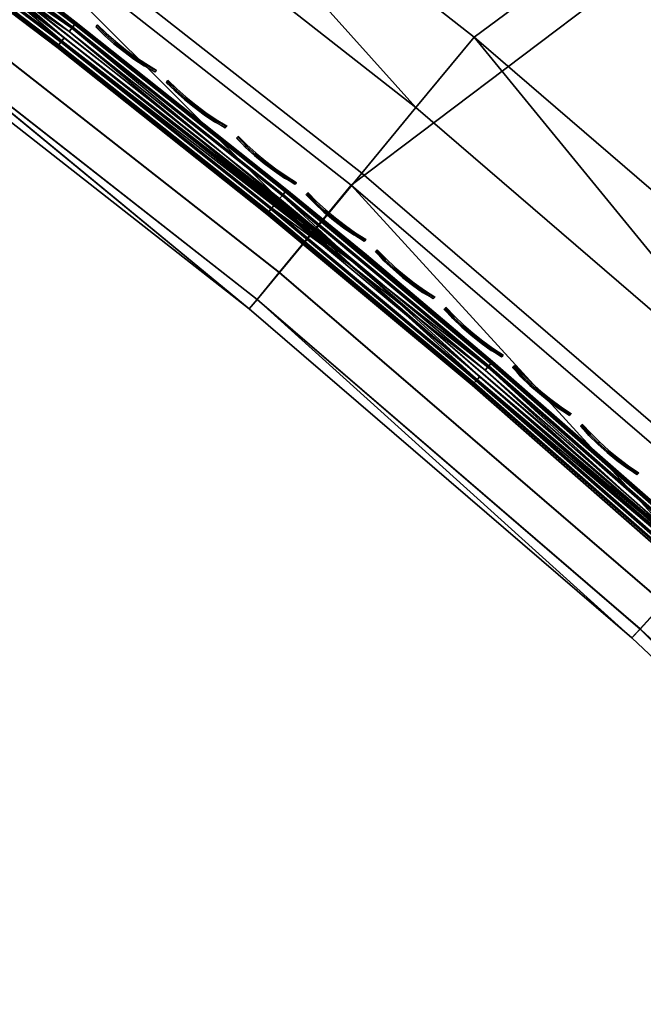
# Model space of a CAD drawing. Header units: inches. Extents: x 0 to 44.3, y -38.2 to 0.
# Tile 178 of 256: x 21.3 to 23.3, y -38.1 to -35. Entities that reach past the tile are written whole.
import ezdxf

# ---------------------------------------------------------------- set-up
doc = ezdxf.new("R2010")
doc.units = ezdxf.units.IN
doc.header["$LTSCALE"] = 0.03937
doc.header["$MEASUREMENT"] = 0
for name, color, linetype in [('A-FURN-3-ST', 151, 'Continuous'), ('A-FURN-3-ST-SEAM', 250, 'Continuous'), ('A-FURN-3-STITCH', 15, 'Continuous')]:
    doc.layers.add(name, color=color, linetype=linetype)

msp = doc.modelspace()

# ---------------------------------------------------------------- meshes
at = {"layer": 'A-FURN-3-ST'}
mesh = msp.add_polyface(dxfattribs=at)
corners = [(24.8999, -37.7486, 17.7281), (24.9518, -37.7461, 17.6705), (25.0651, -37.6328, 17.7562), (25.0215, -37.6268, 17.8203), (25.188, -37.5099, 17.809), (25.1536, -37.4946, 17.8771), (25.3007, -37.3669, 17.875), (25.3244, -37.3906, 17.75), (25.2072, -37.5079, 17.7337), (25.0944, -37.6206, 17.6853), (24.9905, -37.7245, 17.6067), (25.1311, -37.4805, 17.9069), (25.236, -37.3022, 17.9665), (25.036, -37.4039, 17.9727), (25.1477, -37.2138, 18), (24.9961, -37.3658, 17.9789), (24.8911, -37.5492, 17.9104), (24.8505, -37.5119, 17.9162), (24.7576, -37.683, 17.8093), (24.7162, -37.6466, 17.8146), (24.8697, -37.7423, 17.7534), (24.995, -37.6168, 17.8484), (23.9649, -36.0993, 18), (40.3153, -22.0461, 18), (22.7329, -35.0396, 18), (21.4541, -34.0368, 18), (20.131, -33.0931, 18), (18.7666, -32.2104, 18), (17.3635, -31.3905, 18), (15.9246, -30.6351, 18), (37.1996, -19.178, 18), (35.5644, -17.8323, 18), (33.8805, -16.548, 18), (24.8994, -37.8156, 17.501), (24.8247, -37.8903, 17.3722), (40.7396, -21.6219, 5), (23.5607, -36.5427, 5), (22.3496, -35.5012, 5), (21.0925, -34.5156, 5), (19.792, -33.5881, 5), (18.4507, -32.7205, 5), (17.0715, -31.9147, 5)]
mesh.append_faces([[corners[k] for k in face] for face in [(0, 1, 2, 3), (3, 2, 4, 5), (5, 4, 6), (6, 4, 7), (7, 4, 8), (8, 4, 9), (9, 4, 2), (9, 2, 10), (5, 6, 11), (11, 6, 12), (11, 12, 13), (13, 12, 14), (13, 14, 15), (13, 15, 16), (16, 15, 17), (16, 17, 18), (18, 17, 19), (20, 0, 3, 21), (21, 3, 5, 11), (18, 20, 21, 16), (16, 21, 11, 13), (22, 15, 14), (22, 23, 24), (24, 23, 25), (25, 23, 26), (26, 23, 27), (27, 23, 28), (29, 30, 31), (29, 31, 32), (8, 9, 7), (7, 9, 10), (7, 10, 33), (33, 34, 7), (35, 36, 37), (35, 37, 38), (38, 39, 35), (35, 39, 40), (35, 40, 41)]])
mesh = msp.add_polyface(dxfattribs=at)
corners = [(25.3244, -37.3906, 17.75), (40.4921, -22.2229, 17.75), (25.3007, -37.3669, 17.875), (40.4684, -22.1992, 17.875), (25.236, -37.3022, 17.9665), (40.4037, -22.1345, 17.9665), (25.1477, -37.2138, 18), (40.3153, -22.0461, 18), (40.4669, -21.8943, 17.9788), (40.5051, -21.9341, 17.9728), (40.5819, -22.0294, 17.9071), (40.596, -22.0519, 17.8773), (40.6114, -22.0864, 17.8092), (40.6094, -22.1057, 17.7337), (40.65, -21.7889, 17.9106), (40.6127, -21.7482, 17.9162), (40.7181, -21.8932, 17.8487), (24.7234, -37.6381, 5), (40.7396, -21.6219, 5), (24.8118, -37.7265, 5.0335), (40.828, -21.7103, 5.0335), (24.8765, -37.7912, 5.125), (40.8927, -21.775, 5.125), (24.9002, -37.8149, 5.25), (40.9164, -21.7987, 5.25), (23.9649, -36.0993, 18), (17.3635, -31.3905, 18), (38.784, -20.5833, 18), (37.1996, -19.178, 18), (41.0931, -21.6219, 16.9), (24.7234, -37.9916, 16.9), (24.7234, -37.9916, 5.5), (41.0931, -21.6219, 5.5), (40.7221, -21.9929, 17.6853), (23.5607, -36.5427, 5), (17.0715, -31.9147, 5), (37.591, -18.7232, 5), (39.1921, -20.1434, 5), (15.6572, -31.1722, 5), (35.9385, -17.3632, 5)]
mesh.append_faces([[corners[k] for k in face] for face in [(0, 1, 2), (2, 1, 3), (2, 3, 4), (4, 3, 5), (4, 5, 6), (6, 5, 7), (8, 7, 9), (9, 7, 5), (9, 5, 10), (10, 5, 3), (10, 3, 11), (11, 3, 12), (13, 12, 1), (1, 12, 3), (14, 15, 9), (9, 15, 8), (14, 9, 10, 16), (17, 18, 19), (19, 18, 20), (19, 20, 21), (21, 20, 22), (21, 22, 23), (23, 22, 24), (6, 7, 25), (26, 7, 27), (26, 27, 28), (0, 29, 1), (0, 30, 29), (30, 31, 29), (29, 31, 32), (32, 31, 23), (32, 23, 24), (1, 33, 13), (17, 34, 18), (35, 36, 37), (35, 37, 18), (38, 39, 36)]])
mesh = msp.add_polyface(dxfattribs=at)
corners = [(22.3496, -35.5012, 5), (23.4324, -36.6847, 5.0381), (22.2279, -35.6488, 5.0381), (21.0925, -34.5156, 5), (20.9776, -34.6687, 5.0381), (19.792, -33.5881, 5), (19.6842, -33.7463, 5.0381), (19.5102, -34.0012, 5.5), (19.5318, -33.9698, 5.3087), (20.7921, -34.9153, 5.5), (20.8151, -34.885, 5.3087), (22.0312, -35.8867, 5.5), (22.0556, -35.8575, 5.3087), (23.225, -36.9133, 5.5), (22.1247, -35.774, 5.1464), (20.8803, -34.7984, 5.1464), (19.5929, -33.8803, 5.1464), (22.0312, -35.8867, 16.9), (20.7921, -34.9153, 16.9), (19.5102, -34.0012, 16.9), (23.9649, -36.0993, 18), (22.7329, -35.0396, 18), (23.7738, -36.3103, 17.9625), (22.5516, -35.2591, 17.9625), (22.3826, -35.4636, 17.8526), (23.5956, -36.5068, 17.8526), (22.2374, -35.6392, 17.6778), (23.4425, -36.6756, 17.6778), (23.225, -36.9133, 16.9), (22.0556, -35.8582, 17.1847), (20.815, -34.8857, 17.1847), (19.5317, -33.9704, 17.1847), (21.4541, -34.0368, 18), (21.283, -34.2644, 17.9625), (21.1236, -34.4765, 17.8526), (20.9866, -34.6585, 17.6778), (20.8814, -34.7981, 17.45), (22.1259, -35.7738, 17.45), (19.9706, -33.3283, 17.9625), (19.821, -33.5474, 17.8526), (19.6925, -33.7356, 17.6778), (19.5939, -33.8798, 17.45)]
mesh.append_faces([[corners[k] for k in face] for face in [(0, 1, 2), (0, 2, 3), (3, 2, 4), (3, 4, 5), (5, 4, 6), (7, 8, 9), (9, 8, 10), (9, 10, 11), (11, 10, 12), (11, 12, 13), (14, 12, 10, 15), (15, 10, 8, 16), (2, 14, 15, 4), (4, 15, 16, 6), (11, 17, 18), (11, 18, 9), (9, 18, 19), (9, 19, 7), (20, 21, 22), (22, 21, 23), (22, 23, 24, 25), (25, 24, 26, 27), (28, 29, 17), (17, 29, 30), (17, 30, 18), (18, 30, 31), (18, 31, 19), (21, 32, 23), (23, 32, 33), (23, 33, 34, 24), (24, 34, 35, 26), (26, 35, 36, 37), (37, 36, 30, 29), (33, 38, 39, 34), (34, 39, 40, 35), (35, 40, 41, 36), (36, 41, 31, 30)]])
mesh = msp.add_polyface(dxfattribs=at)
corners = [(24.386, -37.9779, 17.1146), (24.3711, -37.9929, 16.9), (24.4293, -38.0122, 17.1133), (24.483, -38.0567, 16.9), (24.4303, -37.9335, 17.3209), (24.3711, -37.9929, 5.5), (24.441, -38.0005, 5.3111), (24.483, -38.0567, 5.5), (24.3979, -37.9659, 5.3087), (24.7234, -37.6381, 5), (24.5886, -37.7738, 5.0381), (23.5607, -36.5427, 5), (23.4324, -36.6847, 5.0381), (22.3496, -35.5012, 5), (23.225, -36.9133, 5.5), (22.0556, -35.8575, 5.3087), (23.2508, -36.8852, 5.3087), (23.3236, -36.805, 5.1464), (24.4743, -37.889, 5.1465), (22.1247, -35.774, 5.1464), (22.2279, -35.6488, 5.0381), (23.225, -36.9133, 16.9), (22.0312, -35.8867, 16.9), (22.0312, -35.8867, 5.5), (23.2508, -36.886, 17.1847), (23.3249, -36.8049, 17.45), (24.502, -37.8616, 17.5111), (23.4425, -36.6756, 17.6778), (24.5986, -37.7647, 17.6778), (24.7162, -37.6466, 17.8146), (23.5956, -36.5068, 17.8526), (24.8505, -37.5119, 17.9162), (23.7738, -36.3103, 17.9625), (24.9961, -37.3658, 17.9789), (23.9649, -36.0993, 18), (22.2374, -35.6392, 17.6778), (22.1259, -35.7738, 17.45), (22.0556, -35.8582, 17.1847)]
mesh.append_faces([[corners[k] for k in face] for face in [(0, 1, 2), (2, 1, 3), (2, 4, 0), (1, 5, 3), (6, 7, 5), (6, 5, 8), (9, 10, 11), (11, 10, 12), (11, 12, 13), (14, 15, 16), (14, 16, 5), (5, 16, 8), (8, 16, 17), (8, 17, 18), (18, 17, 12), (18, 12, 10), (17, 16, 15, 19), (20, 12, 17, 19), (5, 1, 14), (14, 1, 21), (14, 21, 22), (14, 22, 23), (21, 1, 24), (24, 1, 0), (24, 0, 4), (24, 4, 25), (25, 4, 26), (25, 26, 27), (27, 26, 28), (27, 28, 29), (27, 29, 30), (30, 29, 31), (30, 31, 32), (32, 33, 34), (27, 35, 36, 25), (25, 36, 37, 24), (24, 37, 21)]])
at = {"layer": 'A-FURN-3-ST-SEAM'}
mesh = msp.add_polyface(dxfattribs=at)
corners = [(20.005, -33.9008, 17.6706), (19.4356, -33.5149, 17.6902), (20.1347, -33.9926, 17.6902), (20.8202, -34.4857, 17.6902), (20.1297, -33.9995, 17.7078), (20.8151, -34.4925, 17.7078), (20.1212, -34.0115, 17.7208), (20.8063, -34.5042, 17.7208), (19.9805, -33.9359, 17.7271), (19.4226, -33.5341, 17.7208), (21.1944, -34.818, 17.7271), (21.4773, -35.0118, 17.7208), (21.4864, -35.0003, 17.7078), (21.4917, -34.9936, 17.6902), (21.2205, -34.784, 17.6706), (22.397, -35.7184, 17.6706), (22.3695, -35.7512, 17.7271), (19.4308, -33.522, 17.7078), (19.9728, -33.9468, 17.628), (19.4156, -33.5445, 17.6292), (20.114, -34.0217, 17.6292), (20.7988, -34.5142, 17.6292), (20.1241, -34.0074, 17.6377), (20.8093, -34.5002, 17.6377), (20.1316, -33.9969, 17.6522), (20.817, -34.4899, 17.6522), (19.4326, -33.5193, 17.6522), (21.4884, -34.9977, 17.6522), (21.4804, -35.0079, 17.6377), (21.4696, -35.0216, 17.6292), (21.1863, -34.8286, 17.628), (22.3609, -35.7615, 17.628), (19.4254, -33.53, 17.6377), (20.078, -34.0725, 17.6842), (20.0787, -34.0715, 17.6648), (20.7623, -34.5632, 17.6648), (20.7616, -34.5641, 17.6842), (21.432, -35.0696, 17.6648), (21.4312, -35.0706, 17.6842), (22.0872, -35.5903, 17.6648), (22.0864, -35.5913, 17.6842), (20.0837, -34.0645, 17.6473), (20.7674, -34.5563, 17.6473), (21.4373, -35.0629, 17.6473), (22.0926, -35.5837, 17.6473), (20.0921, -34.0526, 17.6344), (20.7762, -34.5446, 17.6344), (21.4463, -35.0514, 17.6344), (22.1019, -35.5725, 17.6344), (19.3946, -33.5759, 17.6344), (22.0904, -35.5864, 17.7027), (21.4351, -35.0656, 17.7027), (20.7654, -34.5591, 17.7027), (20.0816, -34.0673, 17.7027), (22.0986, -35.5765, 17.7173), (21.4431, -35.0555, 17.7173), (20.7731, -34.5487, 17.7173), (20.0891, -34.0568, 17.7173), (21.4539, -35.0417, 17.7259), (20.7836, -34.5347, 17.7259), (20.0993, -34.0425, 17.7259), (19.4015, -33.5657, 17.7259)]
mesh.append_faces([[corners[k] for k in face] for face in [(0, 1, 2), (0, 2, 3), (3, 2, 4, 5), (5, 4, 6, 7), (7, 6, 8), (8, 6, 9), (8, 10, 7), (7, 10, 11), (7, 11, 12, 5), (5, 12, 13, 3), (3, 13, 14), (14, 13, 15), (16, 11, 10), (14, 0, 3), (17, 9, 6, 4), (1, 17, 4, 2), (18, 19, 20), (18, 20, 21), (21, 20, 22, 23), (23, 22, 24, 25), (25, 24, 0), (0, 24, 26), (0, 14, 25), (25, 14, 27), (25, 27, 28, 23), (23, 28, 29, 21), (21, 29, 30), (30, 29, 31), (15, 27, 14), (30, 18, 21), (32, 26, 24, 22), (19, 32, 22, 20), (33, 34, 35, 36), (36, 35, 37, 38), (38, 37, 39, 40), (34, 41, 42, 35), (35, 42, 43, 37), (37, 43, 44, 39), (41, 45, 46, 42), (42, 46, 47, 43), (43, 47, 48, 44), (49, 18, 45), (45, 18, 46), (18, 30, 46), (46, 30, 47), (30, 31, 47), (40, 50, 51, 38), (38, 51, 52, 36), (36, 52, 53, 33), (50, 54, 55, 51), (51, 55, 56, 52), (52, 56, 57, 53), (55, 58, 59, 56), (56, 59, 60, 57), (16, 10, 58), (58, 10, 59), (10, 8, 59), (59, 8, 60), (60, 8, 61)]])
mesh = msp.add_polyface(dxfattribs=at)
corners = [(22.397, -35.7184, 17.6706), (21.4917, -34.9936, 17.6902), (22.1487, -35.5157, 17.6902), (22.7908, -36.0516, 17.6902), (22.1433, -35.5223, 17.7078), (22.7852, -36.058, 17.7078), (22.1339, -35.5336, 17.7208), (22.7756, -36.0691, 17.7208), (22.3695, -35.7512, 17.7271), (21.4773, -35.0118, 17.7208), (23.5035, -36.734, 17.7271), (23.402, -36.6176, 17.7208), (23.4119, -36.6068, 17.7078), (23.4176, -36.6005, 17.6902), (23.5325, -36.7024, 17.6706), (23.7252, -36.8796, 17.6902), (23.7094, -36.8966, 17.7208), (21.4864, -35.0003, 17.7078), (23.7194, -36.8859, 17.7078), (22.3609, -35.7615, 17.628), (21.4696, -35.0216, 17.6292), (22.126, -35.5432, 17.6292), (22.7674, -36.0785, 17.6292), (22.1371, -35.5298, 17.6377), (22.7789, -36.0653, 17.6377), (22.1453, -35.5198, 17.6522), (22.7874, -36.0556, 17.6522), (21.4884, -34.9977, 17.6522), (23.4141, -36.6044, 17.6522), (23.4054, -36.6139, 17.6377), (23.3936, -36.6269, 17.6292), (23.4945, -36.7438, 17.628), (23.7009, -36.9057, 17.6292), (24.0041, -37.1876, 17.6292), (23.7216, -36.8835, 17.6522), (21.4804, -35.0079, 17.6377), (23.7128, -36.8929, 17.6377), (22.0864, -35.5913, 17.6842), (22.0872, -35.5903, 17.6648), (22.7275, -36.1247, 17.6648), (22.7267, -36.1256, 17.6842), (23.3526, -36.672, 17.6648), (23.3518, -36.6729, 17.6842), (22.0926, -35.5837, 17.6473), (22.7331, -36.1182, 17.6473), (23.3583, -36.6657, 17.6473), (22.1019, -35.5725, 17.6344), (22.7427, -36.1072, 17.6344), (23.3682, -36.6549, 17.6344), (21.4463, -35.0514, 17.6344), (23.356, -36.6683, 17.7027), (22.7308, -36.1208, 17.7027), (22.0904, -35.5864, 17.7027), (23.3647, -36.6587, 17.7173), (22.7393, -36.1111, 17.7173), (22.0986, -35.5765, 17.7173), (23.3765, -36.6458, 17.7259), (22.7508, -36.0979, 17.7259), (22.1098, -35.563, 17.7259), (21.4539, -35.0417, 17.7259), (21.4431, -35.0555, 17.7173)]
mesh.append_faces([[corners[k] for k in face] for face in [(0, 1, 2), (0, 2, 3), (3, 2, 4, 5), (5, 4, 6, 7), (7, 6, 8), (8, 6, 9), (8, 10, 7), (7, 10, 11), (7, 11, 12, 5), (5, 12, 13, 3), (3, 13, 14), (14, 13, 15), (10, 16, 11), (14, 0, 3), (17, 9, 6, 4), (4, 2, 1, 17), (16, 18, 12, 11), (18, 15, 13, 12), (19, 20, 21), (19, 21, 22), (22, 21, 23, 24), (24, 23, 25, 26), (26, 25, 0), (0, 25, 27), (0, 14, 26), (26, 14, 28), (26, 28, 29, 24), (24, 29, 30, 22), (22, 30, 31), (31, 30, 32), (31, 32, 33), (14, 34, 28), (31, 19, 22), (35, 27, 25, 23), (23, 21, 20, 35), (34, 36, 29, 28), (36, 32, 30, 29), (37, 38, 39, 40), (40, 39, 41, 42), (38, 43, 44, 39), (39, 44, 45, 41), (43, 46, 47, 44), (44, 47, 48, 45), (49, 19, 46), (46, 19, 47), (47, 19, 31), (47, 31, 48), (42, 50, 51, 40), (40, 51, 52, 37), (50, 53, 54, 51), (51, 54, 55, 52), (53, 56, 57, 54), (54, 57, 58, 55), (55, 58, 59, 60), (56, 10, 57), (57, 10, 8), (57, 8, 58), (58, 8, 59)]])
at = {"layer": 'A-FURN-3-STITCH'}
mesh = msp.add_polyface(dxfattribs=at)
corners = [(21.7369, -35.1489, 17.7259), (21.7038, -35.129, 17.7322), (21.7036, -35.1293, 17.7374), (21.7382, -35.1472, 17.7273), (21.6714, -35.1074, 17.736), (21.6712, -35.1077, 17.7412), (21.7062, -35.1258, 17.7403), (21.7408, -35.1437, 17.7302), (21.6398, -35.0844, 17.7372), (21.6396, -35.0847, 17.7424), (21.6738, -35.1043, 17.7441), (21.7091, -35.1221, 17.738), (21.7421, -35.142, 17.7317), (21.6093, -35.06, 17.736), (21.6091, -35.0603, 17.7412), (21.6422, -35.0812, 17.7454), (21.6766, -35.1006, 17.7418), (21.58, -35.0343, 17.7321), (21.5798, -35.0346, 17.7373), (21.6117, -35.0568, 17.7441), (21.6451, -35.0775, 17.7431), (21.5522, -35.0076, 17.7258), (21.5535, -35.006, 17.7273), (21.5824, -35.0312, 17.7403), (21.6146, -35.0531, 17.7418), (21.5561, -35.0025, 17.7302), (21.5853, -35.0275, 17.738), (21.5574, -35.0008, 17.7317)]
mesh.append_faces([[corners[k] for k in face] for face in [(0, 1, 2, 3), (1, 4, 5, 2), (3, 2, 6, 7), (4, 8, 9, 5), (2, 5, 10, 6), (7, 6, 11, 12), (8, 13, 14, 9), (5, 9, 15, 10), (6, 10, 16, 11), (13, 17, 18, 14), (9, 14, 19, 15), (10, 15, 20, 16), (17, 21, 22, 18), (14, 18, 23, 19), (15, 19, 24, 20), (18, 22, 25, 23), (19, 23, 26, 24), (23, 25, 27, 26)]])
mesh = msp.add_polyface(dxfattribs=at)
corners = [(21.9561, -35.3231, 17.7259), (21.9232, -35.303, 17.7322), (21.9229, -35.3033, 17.7374), (21.9574, -35.3214, 17.7273), (21.8909, -35.2812, 17.736), (21.8907, -35.2815, 17.7412), (21.9256, -35.2998, 17.7403), (21.96, -35.318, 17.7302), (21.8595, -35.2579, 17.7372), (21.8593, -35.2582, 17.7424), (21.8933, -35.278, 17.7441), (21.9285, -35.2962, 17.738), (21.9614, -35.3163, 17.7317), (21.8292, -35.2332, 17.736), (21.829, -35.2335, 17.7412), (21.862, -35.2547, 17.7454), (21.8962, -35.2744, 17.7418), (21.8001, -35.2073, 17.7321), (21.7999, -35.2076, 17.7373), (21.8316, -35.2301, 17.7441), (21.8648, -35.251, 17.7431), (21.7725, -35.1804, 17.7258), (21.7738, -35.1788, 17.7273), (21.8026, -35.2042, 17.7403), (21.8345, -35.2264, 17.7418), (21.7764, -35.1753, 17.7302), (21.8054, -35.2005, 17.738), (21.7778, -35.1736, 17.7317)]
mesh.append_faces([[corners[k] for k in face] for face in [(0, 1, 2, 3), (1, 4, 5, 2), (3, 2, 6, 7), (4, 8, 9, 5), (2, 5, 10, 6), (7, 6, 11, 12), (8, 13, 14, 9), (5, 9, 15, 10), (6, 10, 16, 11), (13, 17, 18, 14), (9, 14, 19, 15), (10, 15, 20, 16), (17, 21, 22, 18), (14, 18, 23, 19), (15, 19, 24, 20), (18, 22, 25, 23), (19, 23, 26, 24), (23, 25, 27, 26)]])
mesh = msp.add_polyface(dxfattribs=at)
corners = [(22.1738, -35.4991, 17.7259), (22.1411, -35.4787, 17.7322), (22.1409, -35.479, 17.7374), (22.1752, -35.4974, 17.7273), (22.109, -35.4566, 17.736), (22.1088, -35.4569, 17.7412), (22.1435, -35.4756, 17.7403), (22.1779, -35.494, 17.7302), (22.0779, -35.4331, 17.7372), (22.0776, -35.4334, 17.7424), (22.1115, -35.4535, 17.7441), (22.1465, -35.4719, 17.738), (22.1792, -35.4924, 17.7317), (22.0477, -35.4082, 17.736), (22.0475, -35.4085, 17.7412), (22.0803, -35.43, 17.7454), (22.1144, -35.4499, 17.7418), (22.0189, -35.3821, 17.7321), (22.0186, -35.3824, 17.7373), (22.0502, -35.4051, 17.7441), (22.0832, -35.4263, 17.7431), (21.9914, -35.355, 17.7258), (21.9927, -35.3533, 17.7273), (22.0213, -35.379, 17.7403), (22.0531, -35.4014, 17.7418), (21.9954, -35.3499, 17.7302), (22.0242, -35.3753, 17.738), (21.9968, -35.3482, 17.7317)]
mesh.append_faces([[corners[k] for k in face] for face in [(0, 1, 2, 3), (1, 4, 5, 2), (3, 2, 6, 7), (4, 8, 9, 5), (2, 5, 10, 6), (7, 6, 11, 12), (8, 13, 14, 9), (5, 9, 15, 10), (6, 10, 16, 11), (13, 17, 18, 14), (9, 14, 19, 15), (10, 15, 20, 16), (17, 21, 22, 18), (14, 18, 23, 19), (15, 19, 24, 20), (18, 22, 25, 23), (19, 23, 26, 24), (23, 25, 27, 26)]])
mesh = msp.add_polyface(dxfattribs=at)
corners = [(22.3902, -35.6769, 17.7259), (22.3576, -35.6562, 17.7322), (22.3574, -35.6565, 17.7374), (22.3916, -35.6752, 17.7273), (22.3258, -35.6339, 17.736), (22.3255, -35.6341, 17.7412), (22.3601, -35.6531, 17.7403), (22.3943, -35.6718, 17.7302), (22.2948, -35.6101, 17.7372), (22.2945, -35.6103, 17.7424), (22.3282, -35.6308, 17.7441), (22.363, -35.6494, 17.738), (22.3956, -35.6701, 17.7317), (22.2648, -35.5849, 17.736), (22.2646, -35.5852, 17.7412), (22.2972, -35.607, 17.7454), (22.3312, -35.6271, 17.7418), (22.2362, -35.5586, 17.7321), (22.2359, -35.5589, 17.7373), (22.2673, -35.5818, 17.7441), (22.3002, -35.6033, 17.7431), (22.209, -35.5312, 17.7258), (22.2103, -35.5296, 17.7273), (22.2386, -35.5555, 17.7403), (22.2702, -35.5782, 17.7418), (22.213, -35.5262, 17.7302), (22.2416, -35.5519, 17.738), (22.2144, -35.5245, 17.7317)]
mesh.append_faces([[corners[k] for k in face] for face in [(0, 1, 2, 3), (1, 4, 5, 2), (3, 2, 6, 7), (4, 8, 9, 5), (2, 5, 10, 6), (7, 6, 11, 12), (8, 13, 14, 9), (5, 9, 15, 10), (6, 10, 16, 11), (13, 17, 18, 14), (9, 14, 19, 15), (10, 15, 20, 16), (17, 21, 22, 18), (14, 18, 23, 19), (15, 19, 24, 20), (18, 22, 25, 23), (19, 23, 26, 24), (23, 25, 27, 26)]])
mesh = msp.add_polyface(dxfattribs=at)
corners = [(22.6052, -35.8563, 17.7259), (22.5728, -35.8354, 17.7322), (22.5725, -35.8356, 17.7374), (22.6065, -35.8546, 17.7273), (22.5411, -35.8128, 17.736), (22.5408, -35.8131, 17.7412), (22.5753, -35.8323, 17.7403), (22.6093, -35.8513, 17.7302), (22.5102, -35.7887, 17.7372), (22.51, -35.789, 17.7424), (22.5435, -35.8097, 17.7441), (22.5782, -35.8287, 17.738), (22.6106, -35.8496, 17.7317), (22.4805, -35.7634, 17.736), (22.4803, -35.7637, 17.7412), (22.5127, -35.7857, 17.7454), (22.5465, -35.8061, 17.7418), (22.4521, -35.7368, 17.7321), (22.4518, -35.7371, 17.7373), (22.483, -35.7603, 17.7441), (22.5157, -35.7821, 17.7431), (22.4251, -35.7093, 17.7258), (22.4264, -35.7076, 17.7273), (22.4546, -35.7338, 17.7403), (22.486, -35.7567, 17.7418), (22.4291, -35.7043, 17.7302), (22.4575, -35.7301, 17.738), (22.4305, -35.7026, 17.7317)]
mesh.append_faces([[corners[k] for k in face] for face in [(0, 1, 2, 3), (1, 4, 5, 2), (3, 2, 6, 7), (4, 8, 9, 5), (2, 5, 10, 6), (7, 6, 11, 12), (8, 13, 14, 9), (5, 9, 15, 10), (6, 10, 16, 11), (13, 17, 18, 14), (9, 14, 19, 15), (10, 15, 20, 16), (17, 21, 22, 18), (14, 18, 23, 19), (15, 19, 24, 20), (18, 22, 25, 23), (19, 23, 26, 24), (23, 25, 27, 26)]])
mesh = msp.add_polyface(dxfattribs=at)
corners = [(22.8187, -36.0375, 17.7259), (22.7864, -36.0163, 17.7322), (22.7862, -36.0165, 17.7374), (22.8201, -36.0358, 17.7273), (22.7549, -35.9934, 17.736), (22.7547, -35.9937, 17.7412), (22.789, -36.0132, 17.7403), (22.8228, -36.0325, 17.7302), (22.7243, -35.9692, 17.7372), (22.7241, -35.9694, 17.7424), (22.7574, -35.9904, 17.7441), (22.7919, -36.0096, 17.738), (22.8242, -36.0308, 17.7317), (22.6948, -35.9435, 17.736), (22.6945, -35.9438, 17.7412), (22.7268, -35.9661, 17.7454), (22.7604, -35.9868, 17.7418), (22.6665, -35.9168, 17.7321), (22.6663, -35.917, 17.7373), (22.6973, -35.9405, 17.7441), (22.7298, -35.9625, 17.7431), (22.6398, -35.889, 17.7258), (22.6411, -35.8873, 17.7273), (22.6691, -35.9137, 17.7403), (22.7003, -35.9369, 17.7418), (22.6439, -35.884, 17.7302), (22.6721, -35.9101, 17.738), (22.6453, -35.8823, 17.7317)]
mesh.append_faces([[corners[k] for k in face] for face in [(0, 1, 2, 3), (1, 4, 5, 2), (3, 2, 6, 7), (4, 8, 9, 5), (2, 5, 10, 6), (7, 6, 11, 12), (8, 13, 14, 9), (5, 9, 15, 10), (6, 10, 16, 11), (13, 17, 18, 14), (9, 14, 19, 15), (10, 15, 20, 16), (17, 21, 22, 18), (14, 18, 23, 19), (15, 19, 24, 20), (18, 22, 25, 23), (19, 23, 26, 24), (23, 25, 27, 26)]])
mesh = msp.add_polyface(dxfattribs=at)
corners = [(23.0307, -36.2203, 17.7259), (22.9987, -36.1989, 17.7322), (22.9984, -36.1991, 17.7374), (23.0321, -36.2187, 17.7273), (22.9673, -36.1758, 17.736), (22.9671, -36.1761, 17.7412), (23.0012, -36.1958, 17.7403), (23.0349, -36.2154, 17.7302), (22.9369, -36.1513, 17.7372), (22.9367, -36.1515, 17.7424), (22.9699, -36.1728, 17.7441), (23.0042, -36.1923, 17.738), (23.0363, -36.2137, 17.7317), (22.9076, -36.1254, 17.736), (22.9074, -36.1257, 17.7412), (22.9394, -36.1482, 17.7454), (22.9729, -36.1692, 17.7418), (22.8796, -36.0984, 17.7321), (22.8793, -36.0987, 17.7373), (22.9101, -36.1224, 17.7441), (22.9425, -36.1447, 17.7431), (22.853, -36.0704, 17.7258), (22.8544, -36.0688, 17.7273), (22.8821, -36.0954, 17.7403), (22.9132, -36.1188, 17.7418), (22.8572, -36.0655, 17.7302), (22.8851, -36.0918, 17.738), (22.8586, -36.0638, 17.7317)]
mesh.append_faces([[corners[k] for k in face] for face in [(0, 1, 2, 3), (1, 4, 5, 2), (3, 2, 6, 7), (4, 8, 9, 5), (2, 5, 10, 6), (7, 6, 11, 12), (8, 13, 14, 9), (5, 9, 15, 10), (6, 10, 16, 11), (13, 17, 18, 14), (9, 14, 19, 15), (10, 15, 20, 16), (17, 21, 22, 18), (14, 18, 23, 19), (15, 19, 24, 20), (18, 22, 25, 23), (19, 23, 26, 24), (23, 25, 27, 26)]])
mesh = msp.add_polyface(dxfattribs=at)
corners = [(23.2413, -36.4049, 17.7259), (23.2094, -36.3831, 17.7322), (23.2092, -36.3834, 17.7374), (23.2427, -36.4032, 17.7273), (23.1783, -36.3598, 17.736), (23.178, -36.3601, 17.7412), (23.212, -36.3801, 17.7403), (23.2456, -36.3999, 17.7302), (23.1481, -36.335, 17.7372), (23.1478, -36.3353, 17.7424), (23.1808, -36.3568, 17.7441), (23.2151, -36.3766, 17.738), (23.2469, -36.3983, 17.7317), (23.119, -36.309, 17.736), (23.1187, -36.3092, 17.7412), (23.1506, -36.3321, 17.7454), (23.1839, -36.3533, 17.7418), (23.0911, -36.2817, 17.7321), (23.0909, -36.282, 17.7373), (23.1215, -36.306, 17.7441), (23.1537, -36.3285, 17.7431), (23.0648, -36.2535, 17.7258), (23.0662, -36.2519, 17.7273), (23.0937, -36.2787, 17.7403), (23.1246, -36.3024, 17.7418), (23.069, -36.2487, 17.7302), (23.0968, -36.2752, 17.738), (23.0704, -36.247, 17.7317)]
mesh.append_faces([[corners[k] for k in face] for face in [(0, 1, 2, 3), (1, 4, 5, 2), (3, 2, 6, 7), (4, 8, 9, 5), (2, 5, 10, 6), (7, 6, 11, 12), (8, 13, 14, 9), (5, 9, 15, 10), (6, 10, 16, 11), (13, 17, 18, 14), (9, 14, 19, 15), (10, 15, 20, 16), (17, 21, 22, 18), (14, 18, 23, 19), (15, 19, 24, 20), (18, 22, 25, 23), (19, 23, 26, 24), (23, 25, 27, 26)]])

doc.saveas('drawing.dxf')
